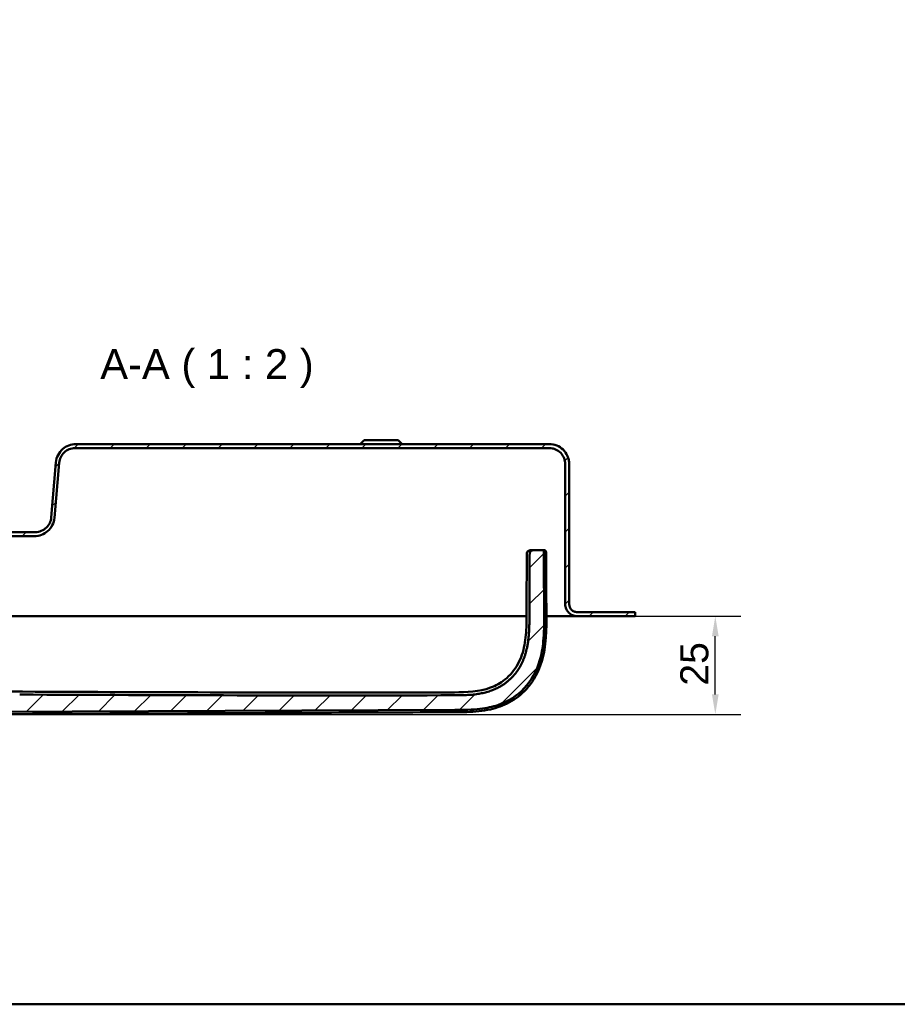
# Model space of a CAD drawing. Header units: millimetres. Extents: x 20 to 833, y 20 to 574.
# Tile 2 of 19: x 145 to 365, y 20 to 266. Entities that reach past the tile are written whole.
import ezdxf

# ---------------------------------------------------------------- set-up
doc = ezdxf.new("R2010")
doc.units = ezdxf.units.MM
doc.header["$LTSCALE"] = 2
for name, color, linetype, lineweight in [('Bemaßungen(DIN)', 7, 'Continuous', 25), ('Sichtbare Kanten(DIN)', 7, 'Continuous', 50), ('Skizziergeometrie(DIN)', 7, 'Continuous', 50), ('Symbole(DIN)', 7, 'Continuous', 25)]:
    doc.layers.add(name, color=color, linetype=linetype, lineweight=lineweight)
doc.layers.add('Schraffur', color=179, linetype='Continuous', lineweight=9, true_color=0x1e1e47)
doc.styles.add('Aktuell-DINGroßer Text', font='arial.ttf')
doc.styles.add('STANDARD-DIN~0', font='arial.ttf')
doc.dimstyles.new('CAD-LAN', dxfattribs={"dimscale": 2, "dimtxt": 3.5, "dimasz": 2.5, "dimexe": 3.175, "dimexo": 0, "dimgap": 0.8, "dimtad": 1, "dimrnd": 1e-08, "dimtxsty": 'STANDARD-DIN~0', "dimcen": 0.09, "dimdle": 10, "dimclrd": 250, "dimclre": 250, "dimclrt": 250, "dimadec": 0, "dimazin": 2, "dimtfac": 1, "dimtmove": 0, "dimatfit": 3, "dimfxl": 1, "dimtolj": 1, "dimtzin": 0, "dimlwd": 25, "dimlwe": 25, "dimarcsym": 0})

# ---------------------------------------------------------------- blocks, each defined once
blk = doc.blocks.new('Ränder Standardrahmen')
at = {"layer": 'Skizziergeometrie(DIN)', "flags": 128}
blk.add_lwpolyline([(10, 10), (10, 287), (410, 287), (410, 10), (10, 10)], dxfattribs=at)
blk = doc.blocks.new('*D27')
at = {"layer": 'Bemaßungen(DIN)', "color": 250, "linetype": 'Continuous', "lineweight": 25, "true_color": 0x3f3f3f, "transparency": 16777216}
for p, q in [((299.13, 116.98), (325.48, 116.98)), ((319.13, 97.44), (319.13, 111.98)), ((126.01, 92.44), (325.48, 92.44))]:
    blk.add_line(p, q, dxfattribs=at)
at = {"layer": 'Bemaßungen(DIN)', "color": 250, "linetype": 'Continuous', "true_color": 0x3f3f3f, "transparency": 16777216}
for points in [[(318.29, 111.98), (319.96, 111.98), (319.13, 116.98)], [(318.29, 97.44), (319.96, 97.44), (319.13, 92.44)]]:
    blk.add_solid(points, dxfattribs=at)
at = {"layer": 'Defpoints', "color": 0, "linetype": 'Continuous', "transparency": 16777216}
for p in [(299.13, 116.98), (319.13, 116.98), (126.01, 92.44)]:
    blk.add_point(p, dxfattribs=at)
at = {"layer": 'Bemaßungen(DIN)', "color": 250, "linetype": 'Continuous', "lineweight": 25, "true_color": 0x3f3f3f, "transparency": 16777216, "insert": (310.38, 99.61), "char_height": 7, "attachment_point": 1, "rotation": 90, "style": 'STANDARD-DIN~0'}
blk.add_mtext('\\A1;25', dxfattribs=at)

msp = doc.modelspace()

# ---------------------------------------------------------------- hatches: boundary and pattern name
at = {"layer": 'Schraffur'}
h = msp.add_hatch(dxfattribs=at)
h.set_pattern_fill('ANSI31', color=256, scale=50.8, style=0)
h.set_pattern_definition([(45, (0, 0), (-4.49013, 4.49013), [])])
edge = h.paths.add_edge_path()
edge.add_spline(control_points=[(91.626, 132.978), (91.626, 133.257), (91.655, 133.534), (91.768, 134.07), (91.85, 134.327), (92.168, 135.057), (92.472, 135.493), (93.219, 136.213), (93.652, 136.495), (94.603, 136.881), (95.111, 136.978), (95.626, 136.978)], knot_values=[-0.6314442, -0.6314442, -0.6314442, -0.6314442, -0.5478443, -0.5478443, -0.4667749, -0.4667749, -0.3085769, -0.3085769, -0.1547676, -0.1547676, 0, 0, 0, 0], degree=3, periodic=0)
edge.add_line((95.626, 136.978), (103.627, 136.978))
edge.add_line((103.627, 136.978), (103.627, 130.578))
edge.add_line((103.627, 130.578), (103.827, 130.378))
edge.add_line((103.827, 130.378), (105.927, 130.378))
edge.add_line((105.927, 130.378), (106.027, 130.478))
edge.add_line((106.027, 130.478), (106.027, 130.978))
edge.add_line((106.027, 130.978), (106.327, 130.978))
edge.add_line((106.327, 130.978), (106.127, 130.778))
edge.add_line((106.127, 130.778), (106.127, 130.178))
edge.add_line((106.127, 130.178), (106.327, 129.978))
edge.add_line((106.327, 129.978), (103.627, 129.978))
edge.add_line((103.627, 129.978), (103.327, 130.278))
edge.add_line((103.327, 130.278), (103.327, 136.478))
edge.add_line((103.327, 136.478), (102.584, 136.478))
edge.add_line((102.584, 136.478), (102.584, 133.978))
edge.add_line((102.584, 133.978), (102.584, 125.921))
edge.add_line((102.584, 125.921), (103.568, 124.937))
edge.add_line((103.568, 124.937), (113.076, 124.937))
edge.add_line((113.076, 124.937), (113.076, 139.778))
edge.add_line((113.076, 139.778), (110.127, 139.778))
edge.add_line((110.127, 139.778), (109.627, 139.278))
edge.add_line((109.627, 139.278), (109.627, 138.678))
edge.add_line((109.627, 138.678), (110.527, 138.678))
edge.add_line((110.527, 138.678), (110.527, 137.878))
edge.add_line((110.527, 137.878), (108.61, 137.878))
edge.add_line((108.61, 137.878), (108.61, 136.978))
edge.add_line((108.61, 136.978), (105.627, 136.978))
edge.add_line((105.627, 136.978), (105.627, 136.178))
edge.add_line((105.627, 136.178), (105.127, 136.178))
edge.add_line((105.127, 136.178), (105.127, 139.478))
edge.add_line((105.127, 139.478), (104.627, 139.478))
edge.add_line((104.627, 139.478), (104.627, 137.978))
edge.add_line((104.627, 137.978), (95.626, 137.978))
edge.add_spline(control_points=[(95.626, 137.978), (95.279, 137.978), (94.932, 137.943), (94.262, 137.802), (93.941, 137.699), (93.028, 137.302), (92.483, 136.922), (91.583, 135.988), (91.23, 135.447), (90.748, 134.257), (90.626, 133.623), (90.626, 132.978)], knot_values=[-0.7893052, -0.7893052, -0.7893052, -0.7893052, -0.6848053, -0.6848053, -0.5834686, -0.5834686, -0.3857211, -0.3857211, -0.1934595, -0.1934595, 0, 0, 0, 0], degree=3, periodic=0)
edge.add_line((90.626, 132.978), (90.626, 119.978))
edge.add_spline(control_points=[(90.626, 119.978), (90.626, 119.839), (90.612, 119.701), (90.556, 119.433), (90.515, 119.304), (90.356, 118.939), (90.204, 118.721), (89.83, 118.361), (89.614, 118.22), (89.138, 118.027), (88.884, 117.978), (88.626, 117.978)], knot_values=[-0.3157221, -0.3157221, -0.3157221, -0.3157221, -0.2739221, -0.2739221, -0.2333875, -0.2333875, -0.1542884, -0.1542884, -0.0773838, -0.0773838, -0.0000019, -0.0000019, -0.0000019, -0.0000019], degree=3, periodic=0)
edge.add_line((88.626, 117.978), (86.126, 117.978))
edge.add_line((86.126, 117.978), (86.126, 117.948))
edge.add_line((86.126, 117.948), (85.126, 117.948))
edge.add_line((85.126, 117.948), (85.126, 116.978))
edge.add_line((85.126, 116.978), (88.627, 116.978))
edge.add_spline(control_points=[(88.627, 116.978), (88.835, 116.978), (89.043, 117), (89.445, 117.084), (89.638, 117.146), (90.185, 117.384), (90.513, 117.612), (91.053, 118.173), (91.264, 118.497), (91.553, 119.211), (91.626, 119.591), (91.626, 119.978)], knot_values=[-0.4735814, -0.4735814, -0.4735814, -0.4735814, -0.4108832, -0.4108832, -0.3500812, -0.3500812, -0.2314327, -0.2314327, -0.1160757, -0.1160757, 0, 0, 0, 0], degree=3, periodic=0)
edge.add_line((91.626, 119.978), (91.626, 132.978))
h.paths.add_polyline_path([(108.327, 135.978), (108.127, 135.778), (108.127, 130.978), (107.877, 130.978), (108.077, 131.178), (108.077, 135.978), (107.877, 136.178), (108.627, 136.178), (108.627, 136.978), (109.627, 136.978), (109.627, 135.778), (109.427, 135.978)], flags=0)
h.paths.add_polyline_path([(109.627, 130.178), (109.627, 129.978), (109.427, 129.978)], flags=0)
edge = h.paths.add_edge_path()
edge.add_spline(control_points=[(277.626, 158.978), (277.905, 158.978), (278.182, 158.95), (278.718, 158.837), (278.975, 158.755), (279.705, 158.437), (280.141, 158.133), (280.861, 157.386), (281.144, 156.953), (281.529, 156.002), (281.626, 155.494), (281.626, 154.978)], knot_values=[-0.6314442, -0.6314442, -0.6314442, -0.6314442, -0.5478443, -0.5478443, -0.4667749, -0.4667749, -0.3085769, -0.3085769, -0.1547676, -0.1547676, 0, 0, 0, 0], degree=3, periodic=0)
edge.add_line((281.626, 154.978), (281.626, 119.978))
edge.add_spline(control_points=[(281.626, 119.978), (281.626, 119.77), (281.648, 119.562), (281.732, 119.16), (281.794, 118.967), (282.032, 118.42), (282.261, 118.092), (282.821, 117.552), (283.145, 117.341), (283.859, 117.052), (284.24, 116.978), (284.626, 116.978)], knot_values=[-0.4735831, -0.4735831, -0.4735831, -0.4735831, -0.4108832, -0.4108832, -0.3500812, -0.3500812, -0.2314327, -0.2314327, -0.1160757, -0.1160757, -0.0000071, -0.0000071, -0.0000071, -0.0000071], degree=3, periodic=0)
edge.add_line((284.626, 116.978), (299.126, 116.978))
edge.add_line((299.126, 116.978), (299.126, 117.978))
edge.add_line((299.126, 117.978), (284.626, 117.978))
edge.add_spline(control_points=[(284.626, 117.978), (284.487, 117.978), (284.349, 117.993), (284.081, 118.049), (283.952, 118.09), (283.587, 118.249), (283.369, 118.401), (283.009, 118.775), (282.868, 118.991), (282.675, 119.467), (282.626, 119.72), (282.626, 119.978)], knot_values=[-0.3157143, -0.3157143, -0.3157143, -0.3157143, -0.2739221, -0.2739221, -0.2333875, -0.2333875, -0.1542884, -0.1542884, -0.0773838, -0.0773838, 0, 0, 0, 0], degree=3, periodic=0)
edge.add_line((282.626, 119.978), (282.626, 154.978))
edge.add_spline(control_points=[(282.626, 154.978), (282.626, 155.326), (282.591, 155.672), (282.45, 156.343), (282.347, 156.664), (281.95, 157.576), (281.57, 158.122), (280.636, 159.022), (280.095, 159.375), (278.905, 159.856), (278.271, 159.978), (277.626, 159.978)], knot_values=[-0.7893052, -0.7893052, -0.7893052, -0.7893052, -0.6848053, -0.6848053, -0.5834686, -0.5834686, -0.3857211, -0.3857211, -0.1934595, -0.1934595, 0, 0, 0, 0], degree=3, periodic=0)
edge.add_line((277.626, 159.978), (159.4, 159.978))
edge.add_spline(control_points=[(159.4, 159.978), (158.788, 159.978), (158.186, 159.868), (157.065, 159.44), (156.555, 159.133), (155.628, 158.323), (155.229, 157.812), (154.648, 156.666), (154.473, 156.045), (154.418, 155.404)], knot_values=[-0.746746, -0.746746, -0.746746, -0.746746, -0.5633329, -0.5633329, -0.3859905, -0.3859905, -0.193102, -0.193102, 0, 0, 0, 0], degree=3, periodic=0)
edge.add_line((154.418, 155.404), (153.241, 141.638))
edge.add_spline(control_points=[(153.241, 141.638), (153.2, 141.151), (153.071, 140.678), (152.653, 139.813), (152.374, 139.428), (151.665, 138.744), (151.23, 138.461), (150.278, 138.076), (149.771, 137.978), (149.256, 137.978)], knot_values=[-0.5973968, -0.5973968, -0.5973968, -0.5973968, -0.4506663, -0.4506663, -0.3087924, -0.3087924, -0.1544816, -0.1544816, 0, 0, 0, 0], degree=3, periodic=0)
edge.add_line((149.256, 137.978), (130.626, 137.978))
edge.add_line((130.626, 137.978), (130.626, 139.478))
edge.add_line((130.626, 139.478), (130.126, 139.478))
edge.add_line((130.126, 139.478), (130.126, 136.178))
edge.add_line((130.126, 136.178), (129.626, 136.178))
edge.add_line((129.626, 136.178), (129.626, 136.978))
edge.add_line((129.626, 136.978), (126.626, 136.978))
edge.add_line((126.626, 136.978), (126.626, 136.178))
edge.add_line((126.626, 136.178), (127.376, 136.178))
edge.add_line((127.376, 136.178), (127.176, 135.978))
edge.add_line((127.176, 135.978), (127.176, 131.178))
edge.add_line((127.176, 131.178), (127.376, 130.978))
edge.add_line((127.376, 130.978), (127.126, 130.978))
edge.add_line((127.126, 130.978), (127.126, 135.778))
edge.add_line((127.126, 135.778), (126.926, 135.978))
edge.add_line((126.926, 135.978), (125.826, 135.978))
edge.add_line((125.826, 135.978), (125.626, 135.778))
edge.add_line((125.626, 135.778), (125.626, 136.978))
edge.add_line((125.626, 136.978), (124.726, 136.978))
edge.add_line((124.726, 136.978), (124.726, 138.678))
edge.add_line((124.726, 138.678), (125.626, 138.678))
edge.add_line((125.626, 138.678), (125.626, 139.278))
edge.add_line((125.626, 139.278), (125.126, 139.778))
edge.add_line((125.126, 139.778), (122.176, 139.778))
edge.add_line((122.176, 139.778), (122.176, 104.778))
edge.add_line((122.176, 104.778), (113.076, 104.778))
edge.add_line((113.076, 104.778), (113.076, 120.02))
edge.add_line((113.076, 120.02), (103.568, 120.02))
edge.add_line((103.568, 120.02), (102.584, 119.036))
edge.add_line((102.584, 119.036), (102.584, 99.066))
edge.add_spline(control_points=[(102.584, 99.066), (102.584, 98.974), (102.584, 98.881), (102.611, 98.748), (102.627, 98.702), (102.679, 98.616), (102.713, 98.58), (102.835, 98.489), (102.936, 98.451), (103.041, 98.41)], knot_values=[-0.0976377, -0.0976377, -0.0976377, -0.0976377, -0.06823, -0.06823, -0.0514817, -0.0514817, -0.0338045, -0.0338045, -0.0000168, -0.0000168, -0.0000168, -0.0000168], degree=3, periodic=0)
edge.add_spline(control_points=[(103.041, 98.41), (103.091, 98.39), (103.142, 98.369), (103.194, 98.348), (103.451, 98.241), (103.702, 98.125), (103.951, 98.005), (104.001, 97.981), (104.051, 97.957), (104.101, 97.932), (104.151, 97.908), (104.2, 97.884), (104.25, 97.859), (104.547, 97.711), (104.843, 97.559), (105.138, 97.407), (105.236, 97.356), (105.334, 97.305), (105.433, 97.255), (105.826, 97.052), (106.221, 96.85), (106.624, 96.654), (107.027, 96.458), (107.361, 96.304), (107.825, 96.1)], knot_values=[0, 0, 0, 0, 0.0162623, 0.0162623, 0.0162623, 0.0975741, 0.0975741, 0.0975741, 0.1138364, 0.1138364, 0.1138364, 0.1300988, 0.1300988, 0.1300988, 0.2276728, 0.2276728, 0.2276728, 0.2601975, 0.2601975, 0.2601975, 0.3902963, 0.3902963, 0.3902963, 0.5203951, 0.5203951, 0.5203951, 0.5203951], degree=3, periodic=0)
edge.add_spline(control_points=[(107.825, 96.1), (109.65, 95.295), (111.331, 94.68), (112.866, 94.254)], knot_values=[0, 0, 0, 0, 0.5374565, 0.5374565, 0.5374565, 0.5374565], degree=3, periodic=0)
edge.add_spline(control_points=[(112.866, 94.254), (114.38, 93.833), (115.99, 93.528), (117.77, 93.325)], knot_values=[0, 0, 0, 0, 0.5001725, 0.5001725, 0.5001725, 0.5001725], degree=3, periodic=0)
edge.add_spline(control_points=[(117.77, 93.325), (119.124, 93.17), (120.506, 93.08), (122.066, 93.036), (123.625, 92.992), (125.093, 92.999), (126.559, 93.006)], knot_values=[0, 0, 0, 0, 0.4403832, 0.4403832, 0.4403832, 0.8807664, 0.8807664, 0.8807664, 0.8807664], degree=3, periodic=0)
edge.add_line((126.559, 93.006), (254.032, 93.552))
edge.add_spline(control_points=[(254.032, 93.552), (255.102, 93.557), (256.172, 93.56), (257.314, 93.601), (258.456, 93.641), (259.459, 93.716), (260.322, 93.817), (262.049, 94.019), (263.454, 94.333), (264.777, 94.774), (270.068, 96.537), (273.691, 100.42), (275.305, 106.057), (275.708, 107.466), (275.991, 108.962), (276.166, 110.799), (276.253, 111.717), (276.315, 112.784), (276.343, 113.998), (276.372, 115.212), (276.365, 116.351), (276.36, 117.487)], knot_values=[0, 0, 0, 0, 0.2406476, 0.2406476, 0.2406476, 0.4812952, 0.4812952, 0.4812952, 0.9625904, 0.9625904, 0.9625904, 2.8877711, 2.8877711, 2.8877711, 3.3690663, 3.3690663, 3.3690663, 3.6097139, 3.6097139, 3.6097139, 3.8503615, 3.8503615, 3.8503615, 3.8503615], degree=3, periodic=0)
edge.add_spline(control_points=[(276.36, 117.487), (276.355, 118.773), (276.349, 120.058), (276.344, 121.344), (276.336, 123.282), (276.328, 125.288), (276.322, 127.237), (276.316, 129.164), (276.312, 130.995), (276.312, 132.913)], knot_values=[0, 0, 0, 0, 0.2736533, 0.2736533, 0.2736533, 0.6863138, 0.6863138, 0.6863138, 1.0946134, 1.0946134, 1.0946134, 1.0946134], degree=3, periodic=0)
edge.add_spline(control_points=[(276.312, 132.913), (276.312, 133.018), (276.312, 133.126), (276.275, 133.259), (276.258, 133.297), (276.213, 133.362), (276.185, 133.389), (276.11, 133.436), (276.063, 133.452), (275.93, 133.478), (275.838, 133.478), (275.746, 133.478)], knot_values=[-0.099681, -0.099681, -0.099681, -0.099681, -0.0686628, -0.0686628, -0.0555765, -0.0555765, -0.0431631, -0.0431631, -0.027324, -0.027324, -0.0000075, -0.0000075, -0.0000075, -0.0000075], degree=3, periodic=0)
edge.add_line((275.746, 133.478), (274.157, 133.478))
edge.add_spline(control_points=[(274.157, 133.478), (273.581, 133.478), (273.059, 133.478), (272.746, 133.138), (272.746, 132.631), (272.746, 132.065)], knot_values=[0, 0, 0, 0, 0, 0, 1, 1, 1, 1, 1, 1], degree=5, periodic=0)
edge.add_spline(control_points=[(272.746, 132.065), (272.745, 128.7), (272.728, 124.813), (272.698, 117.516)], knot_values=[0, 0, 0, 0, 1.0033721, 1.0033721, 1.0033721, 1.0033721], weights=[1.0000845, 1.0006869, 1.00552, 1.044297], degree=3, periodic=0)
edge.add_spline(control_points=[(272.698, 117.516), (272.664, 109.425), (272.636, 102.945), (266.444, 97.268), (260.484, 97.239), (253.948, 97.216)], knot_values=[0, 0, 0, 0, 0, 0, 1, 1, 1, 1, 1, 1], degree=5, periodic=0)
edge.add_spline(control_points=[(253.948, 97.216), (217.751, 97.087), (181.554, 97.23), (145.358, 97.388)], knot_values=[0.0000183, 0.0000183, 0.0000183, 0.0000183, 10.8591286, 10.8591286, 10.8591286, 10.8591286], degree=3, periodic=0)
edge.add_spline(control_points=[(145.358, 97.388), (140.324, 97.41), (136.297, 97.428), (132.77, 100.558), (132.77, 104.116), (132.77, 108.562)], knot_values=[0, 0, 0, 0, 0, 0, 1, 1, 1, 1, 1, 1], degree=5, periodic=0)
edge.add_line((132.77, 108.562), (132.77, 133.978))
edge.add_line((132.77, 133.978), (132.77, 136.478))
edge.add_line((132.77, 136.478), (131.926, 136.478))
edge.add_line((131.926, 136.478), (131.926, 130.278))
edge.add_line((131.926, 130.278), (131.626, 129.978))
edge.add_line((131.626, 129.978), (128.926, 129.978))
edge.add_line((128.926, 129.978), (129.126, 130.178))
edge.add_line((129.126, 130.178), (129.126, 130.778))
edge.add_line((129.126, 130.778), (128.926, 130.978))
edge.add_line((128.926, 130.978), (129.226, 130.978))
edge.add_line((129.226, 130.978), (129.226, 130.478))
edge.add_line((129.226, 130.478), (129.326, 130.378))
edge.add_line((129.326, 130.378), (131.426, 130.378))
edge.add_line((131.426, 130.378), (131.626, 130.578))
edge.add_line((131.626, 130.578), (131.626, 136.978))
edge.add_line((131.626, 136.978), (149.052, 136.978))
edge.add_spline(control_points=[(149.052, 136.978), (149.662, 136.978), (150.262, 137.088), (151.381, 137.514), (151.889, 137.819), (152.817, 138.626), (153.217, 139.137), (153.8, 140.281), (153.977, 140.901), (154.033, 141.543)], knot_values=[-0.7457209, -0.7457209, -0.7457209, -0.7457209, -0.5628408, -0.5628408, -0.3859976, -0.3859976, -0.1930948, -0.1930948, 0, 0, 0, 0], degree=3, periodic=0)
edge.add_line((154.033, 141.543), (155.239, 155.327))
edge.add_spline(control_points=[(155.239, 155.327), (155.282, 155.813), (155.411, 156.284), (155.828, 157.145), (156.107, 157.529), (156.815, 158.213), (157.25, 158.496), (158.202, 158.881), (158.709, 158.978), (159.224, 158.978)], knot_values=[-0.5965767, -0.5965767, -0.5965767, -0.5965767, -0.4502726, -0.4502726, -0.3087981, -0.3087981, -0.1544759, -0.1544759, 0, 0, 0, 0], degree=3, periodic=0)
edge.add_line((159.224, 158.978), (277.626, 158.978))
h.paths.add_polyline_path([(125.626, 129.978), (125.626, 130.178), (125.826, 129.978)], flags=0)

# ---------------------------------------------------------------- linework, layer by layer
at = {"layer": 'Sichtbare Kanten(DIN)'}
for p, q in [((277.626, 159.978), (159.4, 159.978)), ((231.376, 160.978), (230.376, 159.978)), ((231.376, 160.978), (239.876, 160.978)), ((239.876, 160.978), (240.876, 159.978)), ((159.224, 158.978), (277.626, 158.978)), ((154.418, 155.404), (153.241, 141.638)), ((154.033, 141.543), (155.239, 155.327)), ((281.626, 154.978), (281.626, 119.978)), ((282.626, 119.978), (282.626, 154.978)), ((282.626, 154.978), (282.626, 154.978)), ((282.626, 154.978), (282.626, 119.978)), ((149.256, 137.978), (130.626, 137.978)), ((131.626, 136.978), (149.052, 136.978)), ((274.157, 133.478), (273.454, 133.478)), ((275.746, 133.478), (274.157, 133.478)), ((132.77, 116.978), (259.088, 116.978)), ((276.946, 116.978), (284.626, 116.978)), ((299.126, 117.978), (284.626, 117.978)), ((284.626, 116.978), (299.126, 116.978)), ((299.126, 116.978), (299.126, 117.978)), ((299.127, 116.978), (299.126, 116.978)), ((299.127, 116.978), (299.127, 117.948)), ((126.559, 93.006), (254.032, 93.552))]:
    msp.add_line(p, q, dxfattribs=at)
for points, degree, knots in [([(159.4, 159.978), (158.788, 159.978), (158.186, 159.868), (157.065, 159.44), (156.555, 159.133), (155.628, 158.323), (155.229, 157.812), (154.648, 156.666), (154.473, 156.045), (154.418, 155.404)], 3, [-0.74674605, -0.74674605, -0.74674605, -0.74674605, -0.56333292, -0.56333292, -0.38599047, -0.38599047, -0.19310203, -0.19310203, 0, 0, 0, 0]), ([(282.626, 154.978), (282.626, 155.326), (282.591, 155.672), (282.45, 156.343), (282.347, 156.664), (281.95, 157.576), (281.57, 158.122), (280.636, 159.022), (280.095, 159.375), (278.905, 159.856), (278.271, 159.978), (277.626, 159.978)], 3, [-0.78930523, -0.78930523, -0.78930523, -0.78930523, -0.68480532, -0.68480532, -0.58346864, -0.58346864, -0.38572109, -0.38572109, -0.19345948, -0.19345948, 0, 0, 0, 0]), ([(155.239, 155.327), (155.282, 155.813), (155.411, 156.284), (155.828, 157.145), (156.107, 157.529), (156.815, 158.213), (157.25, 158.496), (158.202, 158.881), (158.709, 158.978), (159.224, 158.978)], 3, [-0.59657674, -0.59657674, -0.59657674, -0.59657674, -0.45027262, -0.45027262, -0.30879806, -0.30879806, -0.15447588, -0.15447588, 0, 0, 0, 0]), ([(277.626, 158.978), (277.905, 158.978), (278.182, 158.95), (278.718, 158.837), (278.975, 158.755), (279.705, 158.437), (280.141, 158.133), (280.861, 157.386), (281.144, 156.953), (281.529, 156.002), (281.626, 155.494), (281.626, 154.978)], 3, [-0.63144419, -0.63144419, -0.63144419, -0.63144419, -0.54784426, -0.54784426, -0.46677491, -0.46677491, -0.30857687, -0.30857687, -0.15476758, -0.15476758, 0, 0, 0, 0]), ([(149.052, 136.978), (149.662, 136.978), (150.262, 137.088), (151.381, 137.514), (151.889, 137.819), (152.817, 138.626), (153.217, 139.137), (153.8, 140.281), (153.977, 140.901), (154.033, 141.543)], 3, [-0.74572093, -0.74572093, -0.74572093, -0.74572093, -0.56284077, -0.56284077, -0.38599757, -0.38599757, -0.19309485, -0.19309485, 0, 0, 0, 0]), ([(153.241, 141.638), (153.2, 141.151), (153.071, 140.678), (152.653, 139.813), (152.374, 139.428), (151.665, 138.744), (151.23, 138.461), (150.278, 138.076), (149.771, 137.978), (149.256, 137.978)], 3, [-0.59739685, -0.59739685, -0.59739685, -0.59739685, -0.45066634, -0.45066634, -0.30879238, -0.30879238, -0.15448162, -0.15448162, -0.00000002, -0.00000002, -0.00000002, -0.00000002]), ([(272.017, 132.06), (272.017, 132.224), (272.017, 132.389), (272.045, 132.683), (272.069, 132.816), (272.141, 133), (272.171, 133.06), (272.247, 133.168), (272.293, 133.217), (272.396, 133.3), (272.454, 133.335), (272.636, 133.416), (272.77, 133.444), (273.032, 133.474), (273.164, 133.477), (273.312, 133.478), (273.328, 133.478), (273.361, 133.478), (273.378, 133.478), (273.396, 133.478), (273.4, 133.478), (273.41, 133.478), (273.415, 133.478), (273.421, 133.478), (273.422, 133.478), (273.425, 133.478), (273.425, 133.478), (273.426, 133.478), (273.426, 133.478), (273.426, 133.478), (273.427, 133.478), (273.427, 133.478), (273.427, 133.478), (273.427, 133.478), (273.428, 133.478), (273.428, 133.478), (273.429, 133.478), (273.429, 133.478), (273.429, 133.478), (273.43, 133.478), (273.43, 133.478), (273.43, 133.478), (273.43, 133.478), (273.43, 133.478), (273.43, 133.478), (273.435, 133.478), (273.448, 133.478), (273.424, 133.478)], 3, [0, 0, 0, 0, 0.04919519, 0.04919519, 0.08880795, 0.08880795, 0.10860502, 0.10860502, 0.12847003, 0.12847003, 0.14831228, 0.14831228, 0.18826397, 0.18826397, 0.2276899, 0.2276899, 0.23260936, 0.23260936, 0.23756888, 0.23756888, 0.23880471, 0.23880471, 0.24132124, 0.24132124, 0.242551, 0.242551, 0.2428589, 0.2428589, 0.24293607, 0.24293607, 0.24297482, 0.24297482, 0.24299419, 0.24299419, 0.24314956, 0.24314956, 0.24363327, 0.24363327, 0.24464435, 0.24464435, 0.24563161, 0.24563161, 0.24569141, 0.24569141, 0.24570633, 0.24570633, 0.27123588, 0.27123588, 0.27123588, 0.27123588]), ([(276.312, 132.913), (276.312, 133.018), (276.312, 133.126), (276.275, 133.259), (276.258, 133.297), (276.213, 133.362), (276.185, 133.389), (276.11, 133.436), (276.063, 133.452), (275.93, 133.478), (275.838, 133.478), (275.746, 133.478)], 3, [-0.09968096, -0.09968096, -0.09968096, -0.09968096, -0.068662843, -0.068662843, -0.055576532, -0.055576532, -0.043163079, -0.043163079, -0.027323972, -0.027323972, -0.000007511, -0.000007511, -0.000007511, -0.000007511]), ([(275.753, 133.478), (275.755, 133.478), (275.756, 133.478), (275.759, 133.478), (275.76, 133.478), (275.763, 133.478), (275.765, 133.478), (275.769, 133.478), (275.771, 133.478), (275.775, 133.478), (275.778, 133.478), (275.785, 133.478), (275.788, 133.478), (275.799, 133.478), (275.805, 133.478), (275.822, 133.478), (275.829, 133.478), (275.837, 133.478), (275.839, 133.478), (275.839, 133.478)], 3, [0, 0, 0, 0, 0.000403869, 0.000403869, 0.000877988, 0.000877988, 0.001462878, 0.001462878, 0.002335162, 0.002335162, 0.00383096, 0.00383096, 0.006782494, 0.006782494, 0.013501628, 0.013501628, 0.030702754, 0.030702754, 0.044986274, 0.044986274, 0.044986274, 0.044986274]), ([(275.768, 133.478), (275.768, 133.478), (275.768, 133.478), (275.768, 133.478), (275.768, 133.478), (275.768, 133.478), (275.768, 133.478), (275.769, 133.478), (275.77, 133.478), (275.773, 133.478), (275.774, 133.478), (275.779, 133.478), (275.782, 133.478), (275.787, 133.478), (275.789, 133.478), (275.796, 133.478), (275.8, 133.478), (275.808, 133.478), (275.812, 133.478), (275.829, 133.478), (275.838, 133.478), (275.86, 133.478), (275.866, 133.478), (275.866, 133.478)], 3, [0, 0, 0, 0, 0.000010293, 0.000010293, 0.000026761, 0.000026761, 0.000059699, 0.000059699, 0.000324, 0.000324, 0.000855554, 0.000855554, 0.001921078, 0.001921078, 0.003044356, 0.003044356, 0.005529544, 0.005529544, 0.008837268, 0.008837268, 0.021769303, 0.021769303, 0.048439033, 0.048439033, 0.048439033, 0.048439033]), ([(275.792, 133.479), (275.789, 133.479), (275.786, 133.478), (275.784, 133.478), (275.781, 133.478), (275.779, 133.478), (275.778, 133.478)], 5, [0.804633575, 0.804633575, 0.804633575, 0.804633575, 0.804633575, 0.804633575, 0.873918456, 0.891515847, 0.891515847, 0.891515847, 0.891515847, 0.891515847, 0.891515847]), ([(275.792, 133.479), (275.794, 133.479), (275.797, 133.479), (275.803, 133.479), (275.805, 133.479), (275.81, 133.479), (275.813, 133.479), (275.819, 133.479), (275.823, 133.479), (275.831, 133.478), (275.836, 133.478), (275.849, 133.478), (275.856, 133.478), (275.875, 133.478), (275.885, 133.478), (275.906, 133.477), (275.912, 133.477), (275.912, 133.477)], 3, [0, 0, 0, 0, 0.000852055, 0.000852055, 0.001661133, 0.001661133, 0.002718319, 0.002718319, 0.004337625, 0.004337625, 0.007196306, 0.007196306, 0.012980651, 0.012980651, 0.026138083, 0.026138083, 0.049714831, 0.049714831, 0.049714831, 0.049714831]), ([(275.826, 133.479), (275.827, 133.479), (275.827, 133.479), (275.827, 133.479), (275.827, 133.479), (275.827, 133.479), (275.827, 133.479), (275.829, 133.479), (275.83, 133.479), (275.833, 133.479), (275.836, 133.479), (275.843, 133.479), (275.847, 133.479), (275.856, 133.479), (275.86, 133.479), (275.874, 133.479), (275.882, 133.479), (275.919, 133.478), (275.936, 133.478), (275.969, 133.477), (275.978, 133.476), (275.978, 133.476)], 3, [0, 0, 0, 0, 0.000011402, 0.000011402, 0.000034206, 0.000034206, 0.000079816, 0.000079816, 0.000445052, 0.000445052, 0.001177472, 0.001177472, 0.002650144, 0.002650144, 0.004115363, 0.004115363, 0.008291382, 0.008291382, 0.025136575, 0.025136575, 0.05018575, 0.05018575, 0.05018575, 0.05018575]), ([(275.889, 133.479), (275.888, 133.479), (275.882, 133.479), (275.877, 133.479), (275.872, 133.479), (275.868, 133.479), (275.864, 133.479)], 5, [0.419921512, 0.419921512, 0.419921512, 0.419921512, 0.419921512, 0.419921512, 0.438992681, 0.492309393, 0.492309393, 0.492309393, 0.492309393, 0.492309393, 0.492309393]), ([(275.876, 133.479), (275.876, 133.479), (275.877, 133.479), (275.877, 133.479), (275.877, 133.479), (275.878, 133.479), (275.879, 133.479), (275.882, 133.479), (275.883, 133.479), (275.89, 133.479), (275.894, 133.479), (275.906, 133.479), (275.914, 133.479), (275.934, 133.479), (275.945, 133.479), (275.964, 133.479), (275.972, 133.478), (276.003, 133.478), (276.02, 133.477), (276.045, 133.475), (276.053, 133.475), (276.06, 133.474), (276.061, 133.474), (276.063, 133.474), (276.063, 133.474), (276.064, 133.474), (276.064, 133.474), (276.064, 133.474)], 3, [0, 0, 0, 0, 0.00004951, 0.00004951, 0.000148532, 0.000148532, 0.000352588, 0.000352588, 0.000897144, 0.000897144, 0.00226779, 0.00226779, 0.004712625, 0.004712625, 0.009430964, 0.009430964, 0.013933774, 0.013933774, 0.028056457, 0.028056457, 0.042358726, 0.042358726, 0.047113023, 0.047113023, 0.04869738, 0.04869738, 0.052946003, 0.052946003, 0.052946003, 0.052946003]), ([(275.951, 133.48), (275.961, 133.48), (275.97, 133.48), (275.988, 133.48), (275.997, 133.48), (276.015, 133.48), (276.024, 133.48), (276.043, 133.479), (276.054, 133.479), (276.078, 133.478), (276.09, 133.478), (276.118, 133.476), (276.131, 133.475), (276.155, 133.473), (276.162, 133.473), (276.162, 133.473)], 3, [0, 0, 0, 0, 0.002845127, 0.002845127, 0.005649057, 0.005649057, 0.009033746, 0.009033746, 0.013894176, 0.013894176, 0.021670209, 0.021670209, 0.034751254, 0.034751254, 0.05437287, 0.05437287, 0.05437287, 0.05437287]), ([(276.058, 133.481), (276.058, 133.481), (276.058, 133.481), (276.058, 133.481), (276.058, 133.481), (276.058, 133.481), (276.058, 133.481), (276.059, 133.481), (276.059, 133.481), (276.061, 133.481), (276.062, 133.481), (276.067, 133.481), (276.069, 133.481), (276.083, 133.481), (276.095, 133.481), (276.116, 133.481), (276.126, 133.481), (276.154, 133.48), (276.17, 133.48), (276.213, 133.478), (276.235, 133.476), (276.288, 133.472), (276.305, 133.469), (276.306, 133.469), (276.306, 133.469), (276.306, 133.469)], 3, [0, 0, 0, 0, 0.000013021, 0.000013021, 0.000039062, 0.000039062, 0.000091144, 0.000091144, 0.000195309, 0.000195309, 0.000612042, 0.000612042, 0.001445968, 0.001445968, 0.0048141, 0.0048141, 0.008167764, 0.008167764, 0.014892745, 0.014892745, 0.028343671, 0.028343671, 0.055500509, 0.055500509, 0.056080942, 0.056080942, 0.056080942, 0.056080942]), ([(276.169, 133.478), (276.168, 133.478), (276.159, 133.477), (276.151, 133.476), (276.142, 133.475), (276.134, 133.474), (276.128, 133.474)], 5, [0, 0, 0, 0, 0, 0, 0.004066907, 0.037269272, 0.037269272, 0.037269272, 0.037269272, 0.037269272, 0.037269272]), ([(276.187, 133.48), (276.218, 133.48), (276.25, 133.48), (276.309, 133.478), (276.337, 133.477), (276.397, 133.472), (276.428, 133.468), (276.498, 133.455), (276.535, 133.444), (276.612, 133.412), (276.649, 133.388), (276.723, 133.321), (276.756, 133.273), (276.797, 133.183), (276.81, 133.148), (276.837, 133.044), (276.849, 132.968), (276.862, 132.812), (276.865, 132.731), (276.871, 132.527), (276.873, 132.402), (276.875, 132.004), (276.874, 131.731), (276.874, 130.639), (276.876, 129.819), (276.886, 126.353), (276.895, 123.707), (276.906, 121.06)], 3, [0, 0, 0, 0, 0.0093321, 0.0093321, 0.0181418, 0.0181418, 0.0291121, 0.0291121, 0.0448027, 0.0448027, 0.0658709, 0.0658709, 0.0937952, 0.0937952, 0.1091284, 0.1091284, 0.1346363, 0.1346363, 0.1595588, 0.1595588, 0.1968642, 0.1968642, 0.2788303, 0.2788303, 0.5246343, 0.5246343, 1.3186354, 1.3186354, 1.3186354, 1.3186354]), ([(276.312, 132.913), (276.312, 130.995), (276.316, 129.164), (276.322, 127.237), (276.328, 125.288), (276.336, 123.282), (276.344, 121.344), (276.349, 120.058), (276.355, 118.773), (276.36, 117.487)], 3, [0, 0, 0, 0, 0.4082996, 0.4082996, 0.4082996, 0.82096, 0.82096, 0.82096, 1.0946134, 1.0946134, 1.0946134, 1.0946134]), ([(276.906, 121.06), (276.924, 116.89), (277.135, 112.668), (276.002, 106.047), (275.18, 103.542), (273.306, 100.435), (272.657, 99.558), (270.728, 97.439), (269.282, 96.311), (266.222, 94.648), (264.59, 94.068), (261.017, 93.262), (259.041, 93.094), (253.8, 92.928), (250.517, 92.976), (237.397, 92.921), (227.557, 92.878), (188.198, 92.709), (158.679, 92.586), (123.606, 92.431), (117.9, 92.282), (111.249, 94.122), (109.96, 94.574), (107.904, 95.456), (107.088, 95.853), (105.691, 96.6), (105.082, 96.959), (104.093, 97.581), (103.701, 97.85), (102.892, 98.427), (102.837, 98.484), (102.773, 98.534), (102.764, 98.541), (102.75, 98.553), (102.746, 98.555), (102.746, 98.555)], 3, [0, 0, 0, 0, 1.2511093, 1.2511093, 2.0152234, 2.0152234, 2.3395269, 2.3395269, 2.8747172, 2.8747172, 3.3845818, 3.3845818, 3.9735927, 3.9735927, 4.957864, 4.957864, 7.9097962, 7.9097962, 16.765593, 16.765593, 18.4318013, 18.4318013, 18.8369565, 18.8369565, 19.1172092, 19.1172092, 19.370649, 19.370649, 19.6250062, 19.6250062, 20.1400804, 20.1400804, 20.3900988, 20.3900988, 20.5325259, 20.5325259, 20.5325259, 20.5325259]), ([(281.626, 119.978), (281.626, 119.77), (281.648, 119.562), (281.732, 119.16), (281.794, 118.967), (282.032, 118.42), (282.261, 118.092), (282.821, 117.552), (283.145, 117.341), (283.859, 117.052), (284.24, 116.978), (284.626, 116.978)], 3, [-0.47358314, -0.47358314, -0.47358314, -0.47358314, -0.41088319, -0.41088319, -0.35008119, -0.35008119, -0.23143265, -0.23143265, -0.11607569, -0.11607569, -0.00000714, -0.00000714, -0.00000714, -0.00000714]), ([(284.626, 117.978), (284.487, 117.978), (284.349, 117.993), (284.081, 118.049), (283.952, 118.09), (283.587, 118.249), (283.369, 118.401), (283.009, 118.775), (282.868, 118.991), (282.675, 119.467), (282.626, 119.72), (282.626, 119.978)], 3, [-0.31571427, -0.31571427, -0.31571427, -0.31571427, -0.27392213, -0.27392213, -0.23338746, -0.23338746, -0.15428844, -0.15428844, -0.07738379, -0.07738379, 0, 0, 0, 0]), ([(253.948, 97.947), (256.987, 97.958), (260.146, 98.055), (264.26, 99.609), (265.479, 100.281), (267.202, 101.643), (267.809, 102.232), (269.443, 104.171), (270.273, 105.72), (271.364, 108.919), (271.654, 110.601), (271.955, 114.017), (271.962, 115.768), (271.969, 117.516)], 3, [0, 0, 0, 0, 0.9118531, 0.9118531, 1.3195542, 1.3195542, 1.5708318, 1.5708318, 2.0803301, 2.0803301, 2.5847827, 2.5847827, 3.1091113, 3.1091113, 3.1091113, 3.1091113]), ([(254.032, 93.552), (255.102, 93.557), (256.172, 93.56), (257.314, 93.601), (258.456, 93.641), (259.459, 93.716), (260.322, 93.817), (262.049, 94.019), (263.454, 94.333), (264.777, 94.774), (270.068, 96.537), (273.691, 100.42), (275.305, 106.057), (275.708, 107.466), (275.991, 108.962), (276.166, 110.799), (276.253, 111.717), (276.315, 112.784), (276.343, 113.998), (276.372, 115.212), (276.365, 116.351), (276.36, 117.487)], 3, [0, 0, 0, 0, 0.2406476, 0.2406476, 0.2406476, 0.4812952, 0.4812952, 0.4812952, 0.9625904, 0.9625904, 0.9625904, 2.8877711, 2.8877711, 2.8877711, 3.3690663, 3.3690663, 3.3690663, 3.6097139, 3.6097139, 3.6097139, 3.8503615, 3.8503615, 3.8503615, 3.8503615]), ([(259.088, 116.978), (259.303, 116.978), (259.519, 116.978), (259.734, 116.978), (259.936, 116.978), (260.138, 116.978), (260.339, 116.978), (260.44, 116.978), (260.541, 116.978), (260.642, 116.978), (260.937, 116.978), (261.233, 116.978), (261.55, 116.978), (261.557, 116.978), (261.565, 116.978), (261.572, 116.978), (262.459, 116.978), (263.257, 116.978), (264.064, 116.978), (264.079, 116.978), (264.093, 116.978), (264.108, 116.978), (264.929, 116.978), (265.758, 116.978), (266.581, 116.978), (266.589, 116.978), (266.597, 116.978), (266.605, 116.978), (267.431, 116.978), (268.252, 116.978), (269.063, 116.978), (269.069, 116.978), (269.075, 116.978), (269.082, 116.978), (270.063, 116.978), (271.031, 116.978), (271.966, 116.978)], 3, [79.0507351, 79.0507351, 79.0507351, 79.0507351, 79.115326, 79.115326, 79.115326, 79.175852, 79.175852, 79.175852, 79.206115, 79.206115, 79.206115, 79.2947699, 79.2947699, 79.2947699, 79.2969041, 79.2969041, 79.2969041, 79.5442558, 79.5442558, 79.5442558, 79.5487575, 79.5487575, 79.5487575, 79.8000755, 79.8000755, 79.8000755, 79.8025259, 79.8025259, 79.8025259, 80.0549623, 80.0549623, 80.0549623, 80.056924, 80.056924, 80.056924, 80.362565, 80.362565, 80.362565, 80.362565]), ([(142.968, 98.132), (176.301, 97.986), (209.634, 97.849), (246.628, 97.925), (250.288, 97.935), (253.948, 97.947)], 3, [0, 0, 0, 0, 10.0000254, 10.0000254, 11.0980296, 11.0980296, 11.0980296, 11.0980296])]:
    msp.add_open_spline(points, degree=degree, knots=knots, dxfattribs=at)
for points, degree in [([(272.746, 132.065), (272.746, 132.631), (272.746, 133.138), (273.059, 133.478), (273.581, 133.478), (274.157, 133.478)], 5), ([(273.454, 133.478), (273.444, 133.478), (273.434, 133.478), (273.424, 133.478), (273.414, 133.478), (273.404, 133.478)], 5), ([(275.951, 133.48), (275.947, 133.48), (275.943, 133.48), (275.939, 133.48), (275.936, 133.479), (275.932, 133.479)], 5), ([(276.187, 133.478), (276.184, 133.478), (276.182, 133.478), (276.179, 133.478)], 3), ([(271.969, 117.516), (271.989, 122.364), (272.015, 127.212), (272.017, 132.06)], 3), ([(253.948, 97.216), (260.484, 97.239), (266.444, 97.268), (272.636, 102.945), (272.664, 109.425), (272.698, 117.516)], 5), ([(145.358, 97.388), (181.554, 97.23), (217.751, 97.087), (253.948, 97.216)], 3)]:
    msp.add_open_spline(points, degree=degree, dxfattribs=at)
msp.add_rational_spline([(272.746, 132.065), (272.745, 128.7), (272.728, 124.813), (272.698, 117.516)], [1.0000845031, 1.00068688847, 1.005519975, 1.0442970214], degree=3, dxfattribs=at)

# ---------------------------------------------------------------- block references
at = {"xscale": 2, "yscale": 2, "zscale": 2}
msp.add_blockref('Ränder Standardrahmen', (0, 0), dxfattribs=at)

# ---------------------------------------------------------------- texts
at = {"layer": 'Symbole(DIN)', "color": 7, "insert": (165.475, 173.978), "char_height": 7.4676, "attachment_point": 7, "style": 'Aktuell-DINGroßer Text'}
msp.add_mtext('A-A ( 1 : 2 )', dxfattribs=at)

# ---------------------------------------------------------------- dimensions: what is measured, and where the dimension line sits
at = {"layer": 'Bemaßungen(DIN)', "color": 250, "linetype": 'Continuous', "lineweight": 25, "true_color": 0x3f3f3f}
dim = msp.add_linear_dim(base=(319.126, 116.978), p1=(126.01, 92.44), p2=(299.126, 116.978), angle=90, dimstyle='CAD-LAN', override={"dimgap": 0.8, "dimdec": 0, "dimtol": 0, "dimlim": 0, "dimtp": 0, "dimtm": 0, "dimtdec": 2, "dimtofl": 0, "dimatfit": 1}, dxfattribs=at)
dim.commit()
dim.dimension.update_dxf_attribs({"geometry": '*D27', "text_midpoint": (319.126, 104.709), "dimtype": 160})

doc.saveas('drawing.dxf')
